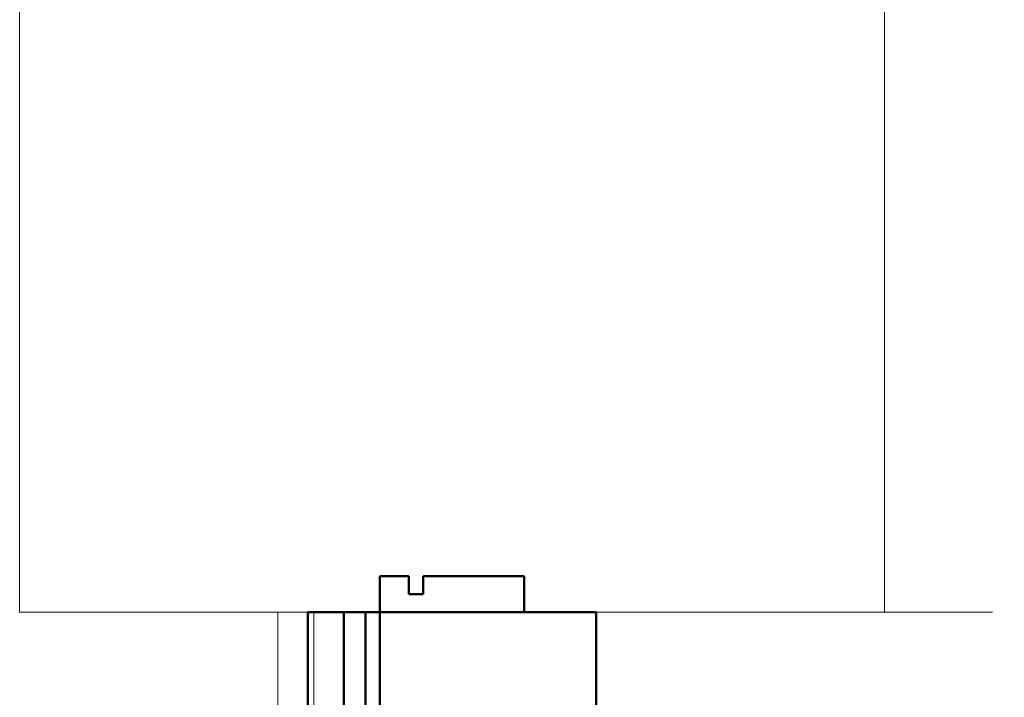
# Model space of a CAD drawing. Header units: millimetres. Extents: x 26623 to 48924, y 4737 to 39091.
# Tile 9 of 91: x 26623 to 27990, y 33850 to 34790. Entities that reach past the tile are written whole.
import ezdxf

# ---------------------------------------------------------------- set-up
doc = ezdxf.new("R2010")
doc.units = ezdxf.units.MM
doc.linetypes.add('ADSK_Штриховая_ш3 п1_5', pattern=[225, 150, -75])
for name, color, linetype, lineweight in [('A-DETL-____-MBND', 5, 'ADSK_Штриховая_ш3 п1_5', 20), ('A-GENM-____-MCUT', 13, 'Continuous', 50), ('A-GENM-____-OTLN', 13, 'Continuous', 20), ('A-PART-____-MCUT', 2, 'Continuous', 50), ('A-PART-____-OTLN', 2, 'Continuous', 20), ('A-WALL-____-MCUT', 113, 'Continuous', 50), ('A-WALL-____-OTLN', 113, 'Continuous', 20), ('S-BEAM-____-OTLN', 12, 'Continuous', 20)]:
    doc.layers.add(name, color=color, linetype=linetype, lineweight=lineweight)

# ---------------------------------------------------------------- blocks, each defined once
blk = doc.blocks.new('Прямая форма - V line-610356-В_Этаж 03_Водопровод')
at = {"layer": 'A-DETL-____-MBND', "color": 253}
blk.add_line((-150, 700), (-150, 2244.9), dxfattribs=at)
blk = doc.blocks.new('Прямая форма - BMR - 002-610357-В_Этаж 03_Водопровод')
blk.add_blockref('Прямая форма - V line-610356-В_Этаж 03_Водопровод', (0, 0))
blk = doc.blocks.new('Прямая форма - V line-612544-В_Этаж 03_Водопровод')
at = {"layer": 'A-WALL-____-MCUT', "color": 9}
for p, q in [((150, 357), (-50, 357)), ((-50, 357), (-50, 307)), ((150, 307), (150, 357)), ((-10, 332), (10, 332)), ((-10, 307), (-10, 332)), ((10, 332), (10, 307)), ((-50, 307), (-10, 307)), ((10, 307), (150, 307))]:
    blk.add_line(p, q, dxfattribs=at)
blk = doc.blocks.new('Прямая форма - Iron-612545-В_Этаж 03_Водопровод')
blk.add_blockref('Прямая форма - V line-612544-В_Этаж 03_Водопровод', (0, 0))
blk = doc.blocks.new('Прямая форма - V line-612548-В_Этаж 03_Водопровод')
at = {"layer": 'A-WALL-____-MCUT', "color": 9}
for p, q in [((-10, -493.1), (-50, -493.1)), ((-50, -493.1), (-50, -543.1)), ((-10, -518.1), (-10, -493.1)), ((150, -493.1), (10, -493.1)), ((10, -493.1), (10, -518.1)), ((150, -543.1), (150, -493.1)), ((10, -518.1), (-10, -518.1)), ((-50, -543.1), (150, -543.1))]:
    blk.add_line(p, q, dxfattribs=at)
blk = doc.blocks.new('Прямая форма - Iron-612549-В_Этаж 03_Водопровод')
blk.add_blockref('Прямая форма - V line-612548-В_Этаж 03_Водопровод', (0, 0))
blk = doc.blocks.new('Прямая форма - CW-002-612562-В_Этаж 03_Водопровод')
for name in ['Прямая форма - Iron-612545-В_Этаж 03_Водопровод', 'Прямая форма - Iron-612549-В_Этаж 03_Водопровод']:
    blk.add_blockref(name, (0, 0))
blk = doc.blocks.new('Family - V line-612570-В_Этаж 03_Водопровод')
at = {"layer": 'A-PART-____-MCUT', "color": 9}
for p, q in [((-10, -493.1), (-50, -493.1)), ((-50, -493.1), (-50, -543.1)), ((-10, -518.1), (-10, -493.1)), ((150, -493.1), (10, -493.1)), ((10, -493.1), (10, -518.1)), ((150, -543.1), (150, -493.1)), ((10, -518.1), (-10, -518.1)), ((-50, -543.1), (150, -543.1))]:
    blk.add_line(p, q, dxfattribs=at)
blk = doc.blocks.new('Family - Iron-612571-В_Этаж 03_Водопровод')
blk.add_blockref('Family - V line-612570-В_Этаж 03_Водопровод', (0, 0))
blk = doc.blocks.new('Прямая форма - Masonry Block - Structural-612727-В_Этаж 03_Водопровод')
at = {"layer": 'A-WALL-____-MCUT', "color": 9}
for p, q in [((5320, 400), (5020, 400)), ((5020, 400), (5020, 100)), ((5020, 100), (5320, 100))]:
    blk.add_line(p, q, dxfattribs=at)
blk = doc.blocks.new('Прямая форма - Gypsum Plasterboard - Waterproof-612728-В_Этаж 03_Водопровод')
at = {"layer": 'A-WALL-____-MCUT', "color": 9}
for p, q in [((5320, 50), (5020, 50)), ((5020, 50), (5020, 0)), ((5020, 0), (5320, 0))]:
    blk.add_line(p, q, dxfattribs=at)
blk = doc.blocks.new('Прямая форма - Concrete - Structural-612729-В_Этаж 03_Водопровод')
at = {"layer": 'A-WALL-____-MCUT', "color": 9}
for p, q in [((5320, 100), (5020, 100)), ((5020, 100), (5020, 80)), ((5020, 80), (5320, 80))]:
    blk.add_line(p, q, dxfattribs=at)
blk = doc.blocks.new('Прямая форма - Insulation - Thermal Break-612730-В_Этаж 03_Водопровод')
at = {"layer": 'A-WALL-____-MCUT', "color": 9}
for p, q in [((5320, 80), (5020, 80)), ((5020, 80), (5020, 50)), ((5020, 50), (5320, 50))]:
    blk.add_line(p, q, dxfattribs=at)
blk = doc.blocks.new('Прямая форма - SW - 004-612731-В_Этаж 03_Водопровод')
for name in ['Прямая форма - Masonry Block - Structural-612727-В_Этаж 03_Водопровод', 'Прямая форма - Concrete - Structural-612729-В_Этаж 03_Водопровод', 'Прямая форма - Insulation - Thermal Break-612730-В_Этаж 03_Водопровод', 'Прямая форма - Gypsum Plasterboard - Waterproof-612728-В_Этаж 03_Водопровод']:
    blk.add_blockref(name, (0, 0))
blk = doc.blocks.new('Family - Masonry Block - Structural-612733-В_Этаж 03_Водопровод')
at = {"layer": 'A-PART-____-MCUT', "color": 9}
for p, q in [((5320, 400), (5020, 400)), ((5020, 400), (5020, 100)), ((5020, 100), (5320, 100))]:
    blk.add_line(p, q, dxfattribs=at)
blk = doc.blocks.new('Family - Gypsum Plasterboard - Waterproof-612737-В_Этаж 03_Водопровод')
at = {"layer": 'A-PART-____-MCUT', "color": 9}
for p, q in [((5320, 50), (5020, 50)), ((5020, 50), (5020, 0)), ((5020, 0), (5320, 0))]:
    blk.add_line(p, q, dxfattribs=at)
blk = doc.blocks.new('Family - Concrete - Structural-612739-В_Этаж 03_Водопровод')
at = {"layer": 'A-PART-____-MCUT', "color": 9}
for p, q in [((5320, 100), (5020, 100)), ((5020, 100), (5020, 80)), ((5020, 80), (5320, 80))]:
    blk.add_line(p, q, dxfattribs=at)
blk = doc.blocks.new('Family - Insulation - Thermal Break-612741-В_Этаж 03_Водопровод')
at = {"layer": 'A-PART-____-MCUT', "color": 9}
for p, q in [((5320, 80), (5020, 80)), ((5020, 80), (5020, 50)), ((5020, 50), (5320, 50))]:
    blk.add_line(p, q, dxfattribs=at)
blk = doc.blocks.new('Family - OP - 006-612743-В_Этаж 03_Водопровод')
at = {"layer": 'A-GENM-____-MCUT', "lineweight": 9}
for p, q in [((27823.2, 34867.6), (26623.2, 34867.6)), ((26623.2, 34867.6), (26623.2, 33967.6)), ((27823.2, 33967.6), (27823.2, 34867.6)), ((26623.2, 33967.6), (27823.2, 33967.6))]:
    blk.add_line(p, q, dxfattribs=at)
blk = doc.blocks.new('Прямая форма - Timber - Floor-613062-В_Этаж 03_Водопровод')
at = {"layer": 'A-DETL-____-MBND', "color": 253}
blk.add_line((-6039.9, -3940), (-4494.9, -3940), dxfattribs=at)
blk = doc.blocks.new('Прямая форма - SLA - 009-613065-В_Этаж 03_Водопровод')
blk.add_blockref('Прямая форма - Timber - Floor-613062-В_Этаж 03_Водопровод', (0, 0))
blk = doc.blocks.new('Family - Timber - Floor-613069-В_Этаж 03_Водопровод')
at = {"layer": 'A-DETL-____-MBND', "color": 253}
blk.add_line((-6039.9, -3940), (-4494.9, -3940), dxfattribs=at)
blk = doc.blocks.new('Прямая форма - V line-613386-В_Этаж 03_Водопровод')
at = {"layer": 'A-GENM-____-MCUT', "lineweight": 9}
for p, q in [((26981.4, 33967.6), (26981.4, 33667.7)), ((26998.4, 33967.6), (26981.4, 33967.6)), ((27031.4, 33967.6), (26998.4, 33967.6)), ((27031.4, 33667.7), (27031.4, 33967.6))]:
    blk.add_line(p, q, dxfattribs=at)
blk = doc.blocks.new('Прямая форма - SLA - 004-613387-В_Этаж 03_Водопровод')
blk.add_blockref('Прямая форма - V line-613386-В_Этаж 03_Водопровод', (0, 0))
blk = doc.blocks.new('V line_ifc_RVT-1-В_Этаж 03_Водопровод')
at = {"layer": 'A-GENM-____-OTLN', "color": 253, "lineweight": 20}
for name, p in [('Прямая форма - SLA - 009-613065-В_Этаж 03_Водопровод', (33863.1, 37907.6)), ('Прямая форма - SLA - 004-613387-В_Этаж 03_Водопровод', (0, 0)), ('Family - OP - 006-612743-В_Этаж 03_Водопровод', (0, 0))]:
    blk.add_blockref(name, p, dxfattribs=at)
at = {"layer": 'A-PART-____-OTLN', "color": 253, "lineweight": 20, "rotation": 270}
for name in ['Family - Gypsum Plasterboard - Waterproof-612737-В_Этаж 03_Водопровод', 'Family - Insulation - Thermal Break-612741-В_Этаж 03_Водопровод', 'Family - Concrete - Structural-612739-В_Этаж 03_Водопровод', 'Family - Masonry Block - Structural-612733-В_Этаж 03_Водопровод']:
    blk.add_blockref(name, (27023.2, 38987.6), dxfattribs=at)
at = {"layer": 'A-PART-____-OTLN', "color": 253, "lineweight": 20}
for name, p in [('Family - Timber - Floor-613069-В_Этаж 03_Водопровод', (33863.1, 37907.6)), ('Family - Iron-612571-В_Этаж 03_Водопровод', (27173.2, 34510.7))]:
    blk.add_blockref(name, p, dxfattribs=at)
at = {"layer": 'A-WALL-____-OTLN', "color": 253, "lineweight": 20, "rotation": 270}
blk.add_blockref('Прямая форма - SW - 004-612731-В_Этаж 03_Водопровод', (27023.2, 38987.6), dxfattribs=at)
at = {"layer": 'A-WALL-____-OTLN', "color": 253, "lineweight": 20}
blk.add_blockref('Прямая форма - CW-002-612562-В_Этаж 03_Водопровод', (27173.2, 34510.7), dxfattribs=at)
at = {"layer": 'S-BEAM-____-OTLN', "color": 253, "lineweight": 20, "rotation": 270}
blk.add_blockref('Прямая форма - BMR - 002-610357-В_Этаж 03_Водопровод', (27123.2, 33817.6), dxfattribs=at)

msp = doc.modelspace()

# ---------------------------------------------------------------- block references
at = {"lineweight": 9}
msp.add_blockref('V line_ifc_RVT-1-В_Этаж 03_Водопровод', (0, 0), dxfattribs=at)

doc.saveas('drawing.dxf')
